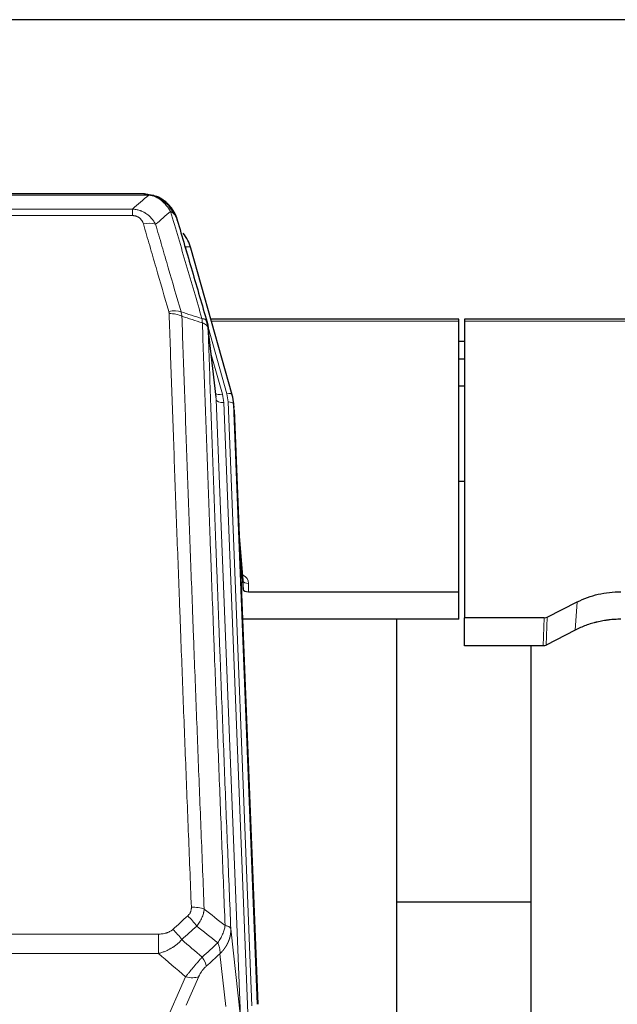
# Model space of a CAD drawing. Header units: inches. Extents: x 0 to 23760, y -13 to 16800.
# Tile 30 of 223: x 4409 to 4730, y 8070 to 8599. Entities that reach past the tile are written whole.
import ezdxf

# ---------------------------------------------------------------- set-up
doc = ezdxf.new("R2010")
doc.units = ezdxf.units.IN
doc.layers.add('254', color=7, linetype='Continuous', true_color=0xffffff)

msp = doc.modelspace()

# ---------------------------------------------------------------- linework, layer by layer
at = {"layer": '254', "color": 2, "linetype": 'Continuous', "lineweight": 25}
for p, q in [((5260.239, 8599.113), (4143.239, 8599.113)), ((4475.799, 8505.486), (4257.678, 8505.486)), ((4482.741, 8504.01), (4482.841, 8503.982)), ((4522.966, 8397.508), (4500.792, 8476.395)), ((4514.346, 8396.188), (4509.93, 8434.707)), ((4644.739, 8438.224), (4511.52, 8438.224)), ((4644.739, 8437.194), (4644.739, 8438.224)), ((4644.739, 8291.725), (4644.739, 8437.194)), ((4781.958, 8438.224), (4647.739, 8438.224)), ((4647.739, 8438.224), (4647.739, 8437.194)), ((4647.739, 8437.194), (4647.739, 8277.713)), ((4647.739, 8426.15), (4644.754, 8426.15)), ((4647.739, 8416.733), (4644.754, 8416.733)), ((4522.985, 8397.412), (4522.966, 8397.508)), ((4647.743, 8402.234), (4644.756, 8402.234)), ((4524.021, 8390.787), (4523.647, 8394.046)), ((4524.143, 8389.203), (4536.71, 8069.99)), ((4647.787, 8350.99), (4644.771, 8350.99)), ((4528.841, 8297.732), (4526.634, 8325.931)), ((4527.015, 8316.257), (4528.837, 8292.975)), ((4528.837, 8292.975), (4528.848, 8297.552)), ((4531.836, 8291.725), (4644.739, 8291.725)), ((4644.739, 8276.915), (4644.739, 8291.725)), ((4692.195, 8278.065), (4708.359, 8286.239)), ((4644.739, 8276.915), (4528.564, 8276.915)), ((4611.399, 8051.531), (4611.399, 8276.913)), ((4647.739, 8262.723), (4647.739, 8277.713)), ((4690.696, 8277.713), (4647.739, 8277.713)), ((4707.303, 8271.107), (4691.625, 8263.079)), ((4690.126, 8262.723), (4647.739, 8262.723)), ((4683.399, 8262.722), (4683.399, 8049.145)), ((4683.39, 8124.865), (4611.415, 8124.865))]:
    msp.add_line(p, q, dxfattribs=at)
at = {"layer": '254', "color": 110, "linetype": 'Continuous', "lineweight": 13}
for p, q in [((4478.141, 8504.824), (4255.336, 8504.824)), ((4482.841, 8503.982), (4482.91, 8503.825)), ((4264.067, 8497.356), (4469.41, 8497.356)), ((4469.41, 8493.822), (4264.067, 8493.822)), ((4469.41, 8497.356), (4469.41, 8493.822)), ((4502.63, 8460.157), (4497.904, 8476.968)), ((4644.739, 8437.194), (4511.807, 8437.194)), ((4781.671, 8437.194), (4647.739, 8437.194)), ((4520.078, 8398.082), (4510.005, 8433.916)), ((4514.436, 8395.015), (4510.059, 8433.195)), ((4511.705, 8419.227), (4517.731, 8397.789)), ((4527.502, 8063.121), (4514.436, 8395.015)), ((4531.348, 8065.207), (4518.428, 8393.388)), ((4533.554, 8069.104), (4520.775, 8393.681)), ((4524.143, 8389.203), (4523.769, 8392.461)), ((4523.769, 8392.461), (4536.464, 8069.997)), ((4528.848, 8297.552), (4526.641, 8325.739)), ((4531.846, 8296.141), (4531.836, 8291.725)), ((4708.359, 8286.239), (4707.303, 8271.107)), ((4690.126, 8262.723), (4690.696, 8277.713)), ((4692.195, 8278.065), (4691.625, 8263.079)), ((4250.153, 8107.727), (4483.325, 8107.727)), ((4483.325, 8107.727), (4483.325, 8097.295)), ((4522.255, 8110.527), (4527.502, 8063.121)), ((4483.325, 8097.295), (4250.153, 8097.295)), ((4519.587, 8068.741), (4516.44, 8097.176)), ((4505.013, 8084.925), (4498.238, 8069.495)), ((4482.796, 8050.256), (4497.952, 8084.776))]:
    msp.add_line(p, q, dxfattribs=at)
for centre, major_axis, ratio, start_param, end_param in [((4475.257, 8483.601), (9.598, 2.808), 0.562843, 0.6646512, 1.4076092), ((4497.904, 8475.583), (-2.888, -0.812), 0.4480327, 3.1416079, 4.5871119), ((4488.918, 8436.718), (9.604, 2.788), 0.5442898, 0.6684637, 1.414101), ((4489.106, 8435.545), (9.994, 0.345), 0.559112, 0.7940626, 1.551472), ((4517.731, 8399.636), (-3.851, -1.082), 0.4480327, 0.2500116, 1.4455193), ((4494.41, 8392.638), (-24.033, -0.038), 0.8858289, 3.1750594, 3.3842109), ((4520.078, 8396.697), (-2.888, -0.812), 0.4480327, 3.1416079, 4.5871119), ((4496.757, 8392.931), (-24.033, -0.038), 0.8858289, 3.1750594, 3.3842109), ((4518.428, 8395.235), (-3.997, -0.157), 0.4614673, 0.0341943, 1.5526308), ((4520.775, 8392.296), (-2.998, -0.118), 0.4614673, 3.175787, 4.6942235), ((4525.843, 8296.141), (-6.003, -0.046), 0.8757409, 3.1327535, 4.2284576), ((4531.846, 8297.595), (3, -0.007), 0.4848086, 3.1763596, 4.7135294), ((4501.064, 8117.818), (9.992, 0.404), 0.431453, 0.7935197, 1.5533391), ((4499.092, 8113.225), (-6.729, 7.397), 0.3051216, 4.2889758, 5.0360109), ((4491.083, 8105.932), (-6.736, 7.391), 0.3030979, 4.2875497, 5.03344), ((4502.039, 8096.545), (-6.719, 7.407), 0.3029797, 3.5431496, 4.2886573), ((4497.952, 8090.947), (9.156, -4.02), 0.5833249, 4.9631119, 5.806783)]:
    msp.add_ellipse(centre, major_axis=major_axis, ratio=ratio, start_param=start_param, end_param=end_param, dxfattribs=at)
at = {"layer": '254', "color": 2, "linetype": 'Continuous', "lineweight": 25}
for centre, major_axis, ratio, start_param, end_param in [((4474.597, 8470.381), (-27.014, -0.465), 0.8900028, 3.3708663, 3.7462667), ((4496.757, 8391.545), (-27.027, -0.37), 0.8864308, 3.1643526, 3.3735041), ((4531.836, 8293.019), (3, 0), 0.4313147, 3.1753737, 4.7125436), ((4690.693, 8280.342), (3, -0.011), 0.8761328, 4.7166989, 5.239903), ((4690.124, 8265.386), (3, -0.007), 0.8874311, 4.7150805, 5.2382846)]:
    msp.add_ellipse(centre, major_axis=major_axis, ratio=ratio, start_param=start_param, end_param=end_param, dxfattribs=at)
at = {"layer": '254', "color": 110, "linetype": 'Continuous', "lineweight": 13}
for points in [[(4469.41, 8497.356), (4472.338, 8499.842), (4475.248, 8502.332), (4478.141, 8504.824)], [(4489.904, 8496.104), (4487.23, 8493.782), (4484.541, 8491.461), (4481.837, 8489.142)], [(4495.515, 8442.145), (4499.263, 8440.926), (4503.011, 8439.71), (4506.758, 8438.495)], [(4495.515, 8442.145), (4495.627, 8441.761), (4495.815, 8440.982), (4495.933, 8440.18), (4495.973, 8439.773)], [(4506.97, 8436.204), (4503.305, 8437.392), (4499.639, 8438.581), (4495.973, 8439.773)], [(4491.083, 8110.202), (4493.753, 8112.645), (4496.422, 8115.085), (4499.092, 8117.524)], [(4507.947, 8121.175), (4511.7, 8118.224), (4515.45, 8115.268), (4519.199, 8112.308)], [(4503.915, 8112.057), (4501.243, 8109.622), (4498.572, 8107.185), (4495.901, 8104.746)], [(4515.334, 8103.062), (4511.53, 8106.065), (4507.723, 8109.063), (4503.915, 8112.057)], [(4495.901, 8104.746), (4499.548, 8101.615), (4503.196, 8098.485), (4506.847, 8095.356)], [(4506.847, 8095.356), (4509.676, 8097.927), (4512.505, 8100.495), (4515.334, 8103.062)], [(4497.952, 8084.776), (4493.073, 8088.947), (4488.197, 8093.12), (4483.325, 8097.295)], [(4516.44, 8097.176), (4513.993, 8094.96), (4511.547, 8092.743), (4509.1, 8090.524)]]:
    msp.add_open_spline(points, degree=3, dxfattribs=at)
at = {"layer": '254', "color": 2, "linetype": 'Continuous', "lineweight": 25}
for points, degree in [([(4475.599, 8505.484), (4476.216, 8505.488), (4476.839, 8505.458), (4477.465, 8505.393)], 3), ([(4486.352, 8501.928), (4484.706, 8503.149), (4482.839, 8503.983)], 2), ([(4509.936, 8434.626), (4509.186, 8437.457)], 1)]:
    msp.add_open_spline(points, degree=degree, dxfattribs=at)
for points, knots in [([(4475.599, 8505.484), (4475.673, 8505.486), (4475.747, 8505.486), (4476.043, 8505.486), (4476.265, 8505.477), (4476.692, 8505.442), (4476.898, 8505.416), (4477.15, 8505.37), (4477.211, 8505.357), (4477.271, 8505.344)], [0, 0, 0, 0, 0.125, 0.125, 0.5, 0.5, 0.875, 0.875, 1, 1, 1, 1]), ([(4477.271, 8505.344), (4478.681, 8505.255), (4480.118, 8504.949), (4481.988, 8504.247), (4482.452, 8504.048), (4482.91, 8503.825)], [0, 0, 0, 0, 0.75, 0.75, 1, 1, 1, 1]), ([(4480.743, 8504.74), (4480.823, 8504.716), (4480.902, 8504.691), (4481.575, 8504.479), (4482.163, 8504.26), (4482.741, 8504.01)], [0, 0, 0, 0, 0.1180686, 0.1180686, 1, 1, 1, 1]), ([(4482.91, 8503.825), (4483.138, 8503.713), (4483.366, 8503.596), (4484.267, 8503.103), (4484.927, 8502.681), (4486.196, 8501.743), (4486.806, 8501.227), (4487.578, 8500.484), (4487.767, 8500.294), (4487.953, 8500.099)], [0, 0, 0, 0, 0.125, 0.125, 0.5, 0.5, 0.875, 0.875, 1, 1, 1, 1]), ([(4486.428, 8501.872), (4487.074, 8501.39), (4487.69, 8500.864), (4488.498, 8500.078), (4488.721, 8499.849), (4488.939, 8499.614)], [0, 0, 0, 0, 0.7159091, 0.7159091, 1, 1, 1, 1]), ([(4489.369, 8499.047), (4489.347, 8499.091), (4489.324, 8499.136), (4489.245, 8499.27), (4489.183, 8499.361), (4489.057, 8499.505), (4489.001, 8499.561), (4488.939, 8499.614)], [0, 0, 0, 0, 0.2280377, 0.2280377, 0.6912151, 0.6912151, 1, 1, 1, 1]), ([(4488.939, 8499.614), (4489.374, 8499.145), (4489.784, 8498.654), (4491.313, 8496.618), (4492.209, 8494.929), (4492.822, 8493.19)], [0, 0, 0, 0, 0.25, 0.25, 1, 1, 1, 1]), ([(4489.429, 8498.912), (4489.44, 8498.899), (4489.464, 8498.873), (4489.499, 8498.833), (4489.534, 8498.792), (4489.57, 8498.751), (4489.606, 8498.709), (4489.643, 8498.666), (4489.68, 8498.623), (4489.717, 8498.579), (4489.755, 8498.534), (4489.793, 8498.488), (4489.831, 8498.442), (4489.87, 8498.394), (4489.909, 8498.347), (4489.949, 8498.298), (4489.988, 8498.249), (4490.028, 8498.199), (4490.069, 8498.148), (4490.11, 8498.096), (4490.151, 8498.044), (4490.192, 8497.991), (4490.234, 8497.937), (4490.276, 8497.882), (4490.318, 8497.827), (4490.36, 8497.771), (4490.403, 8497.714), (4490.446, 8497.656), (4490.489, 8497.597), (4490.532, 8497.538), (4490.576, 8497.478), (4490.62, 8497.417), (4490.664, 8497.355), (4490.708, 8497.292), (4490.753, 8497.229), (4490.797, 8497.164), (4490.842, 8497.099), (4490.887, 8497.033), (4490.932, 8496.966), (4490.977, 8496.899), (4491.023, 8496.83), (4491.068, 8496.761), (4491.114, 8496.691), (4491.16, 8496.62), (4491.206, 8496.548), (4491.252, 8496.475), (4491.298, 8496.401), (4491.344, 8496.327), (4491.39, 8496.251), (4491.436, 8496.175), (4491.482, 8496.098), (4491.528, 8496.02), (4491.575, 8495.941), (4491.621, 8495.861), (4491.667, 8495.78), (4491.713, 8495.699), (4491.76, 8495.616), (4491.806, 8495.532), (4491.852, 8495.448), (4491.898, 8495.363), (4491.944, 8495.276), (4491.989, 8495.189), (4492.035, 8495.101), (4492.081, 8495.012), (4492.126, 8494.922), (4492.171, 8494.831), (4492.217, 8494.739), (4492.262, 8494.647), (4492.306, 8494.553), (4492.351, 8494.458), (4492.395, 8494.363), (4492.44, 8494.266), (4492.483, 8494.168), (4492.527, 8494.07), (4492.571, 8493.97), (4492.614, 8493.87), (4492.656, 8493.769), (4492.699, 8493.666), (4492.741, 8493.563), (4492.783, 8493.459), (4492.825, 8493.353), (4492.866, 8493.247), (4492.906, 8493.14), (4492.947, 8493.032), (4492.987, 8492.923), (4493.026, 8492.813), (4493.065, 8492.701), (4493.104, 8492.589), (4493.142, 8492.476), (4493.18, 8492.362), (4493.217, 8492.247), (4493.253, 8492.131), (4493.289, 8492.015), (4493.325, 8491.897), (4493.36, 8491.778), (4493.394, 8491.658), (4493.428, 8491.537), (4493.45, 8491.456), (4493.461, 8491.415)], [0, 0, 0, 0, 0.0060657, 0.012223, 0.0184718, 0.0248123, 0.0312443, 0.0377679, 0.0443831, 0.0510899, 0.0578883, 0.0647782, 0.0717598, 0.0788329, 0.0859977, 0.093254, 0.1006019, 0.1080414, 0.1155725, 0.1231952, 0.1309095, 0.1387154, 0.1466129, 0.1546019, 0.1626826, 0.1708549, 0.1791188, 0.1874742, 0.1959213, 0.20446, 0.2130903, 0.2218121, 0.2306256, 0.2395307, 0.2485274, 0.2576156, 0.2667955, 0.276067, 0.2854301, 0.2948848, 0.3044311, 0.314069, 0.3237985, 0.3336196, 0.3435324, 0.3535367, 0.3636326, 0.3738202, 0.3840993, 0.3944701, 0.4049324, 0.4154864, 0.426132, 0.4368691, 0.4476979, 0.4586183, 0.4696303, 0.480734, 0.4919292, 0.503216, 0.5145945, 0.5260645, 0.5376262, 0.5492795, 0.5610244, 0.5728609, 0.584789, 0.5968087, 0.60892, 0.621123, 0.6334175, 0.6458037, 0.6582815, 0.6708509, 0.6835119, 0.6962645, 0.7091087, 0.7220445, 0.735072, 0.748191, 0.7614017, 0.774704, 0.7880979, 0.8015834, 0.8151605, 0.8288293, 0.8425896, 0.8564416, 0.8703852, 0.8844204, 0.8985472, 0.9127656, 0.9270756, 0.9414773, 0.9559705, 0.9705554, 0.9852319, 1, 1, 1, 1]), ([(4493.461, 8491.415), (4493.403, 8491.726), (4493.321, 8492.03), (4493.108, 8492.622), (4492.977, 8492.911), (4492.822, 8493.19)], [0, 0, 0, 0, 0.5, 0.5, 1, 1, 1, 1]), ([(4493.461, 8491.415), (4494.791, 8486.893), (4496.124, 8482.36), (4498.791, 8473.274), (4500.127, 8468.72), (4504.138, 8455.027), (4506.817, 8445.857), (4509.503, 8436.646)], [0, 0, 0, 0, 0.25, 0.25, 0.5, 0.5, 1, 1, 1, 1]), ([(4509.503, 8436.646), (4509.508, 8436.629), (4509.518, 8436.595), (4509.533, 8436.542), (4509.549, 8436.489), (4509.564, 8436.434), (4509.579, 8436.378), (4509.595, 8436.322), (4509.61, 8436.264), (4509.625, 8436.205), (4509.641, 8436.144), (4509.656, 8436.083), (4509.672, 8436.02), (4509.687, 8435.957), (4509.702, 8435.892), (4509.717, 8435.826), (4509.732, 8435.759), (4509.747, 8435.691), (4509.762, 8435.622), (4509.777, 8435.551), (4509.792, 8435.48), (4509.806, 8435.407), (4509.82, 8435.333), (4509.834, 8435.258), (4509.848, 8435.181), (4509.862, 8435.104), (4509.875, 8435.026), (4509.896, 8434.899), (4509.922, 8434.73), (4509.95, 8434.523), (4509.974, 8434.331), (4509.993, 8434.154), (4510.009, 8433.991), (4510.022, 8433.844), (4510.032, 8433.712), (4510.04, 8433.595), (4510.046, 8433.493), (4510.051, 8433.406), (4510.054, 8433.334), (4510.056, 8433.278), (4510.058, 8433.237), (4510.059, 8433.211), (4510.059, 8433.199), (4510.059, 8433.195)], [0, 0, 0, 0, 0.0155037, 0.0313049, 0.0474035, 0.0637997, 0.0804935, 0.097485, 0.1147743, 0.1323613, 0.1502462, 0.1684289, 0.1869096, 0.2056883, 0.224765, 0.2441397, 0.2638126, 0.2837835, 0.3040527, 0.32462, 0.3454856, 0.3666494, 0.3881116, 0.409872, 0.4319308, 0.454288, 0.4769435, 0.4998975, 0.5635611, 0.6228928, 0.6778927, 0.7285606, 0.7748966, 0.8169007, 0.8545729, 0.8879131, 0.9169214, 0.9415977, 0.9619421, 0.9779545, 0.989635, 0.9969835, 1, 1, 1, 1]), ([(4708.359, 8286.239), (4711.893, 8288.025), (4715.694, 8289.405), (4723.577, 8291.254), (4727.658, 8291.725), (4731.739, 8291.725)], [0, 0, 0, 0, 0.5, 0.5, 1, 1, 1, 1]), ([(4731.739, 8276.915), (4730.669, 8276.915), (4728.534, 8276.853), (4726.408, 8276.666), (4725.082, 8276.511), (4724.817, 8276.478), (4724.289, 8276.409), (4723.497, 8276.298), (4722.709, 8276.171), (4721.139, 8275.894), (4720.099, 8275.678), (4718.937, 8275.401), (4718.808, 8275.37), (4718.55, 8275.307), (4718.164, 8275.21), (4717.269, 8274.976), (4716.508, 8274.759), (4714.998, 8274.303), (4713.011, 8273.638), (4711.077, 8272.861), (4709.17, 8272.027), (4708.229, 8271.582), (4707.303, 8271.107)], [0, 0, 0, 0, 0.125, 0.25, 0.25, 0.28125, 0.28125, 0.3125, 0.375, 0.375, 0.5, 0.5, 0.515625, 0.515625, 0.53125, 0.5625, 0.625, 0.625, 0.75, 0.875, 0.875, 1, 1, 1, 1])]:
    msp.add_open_spline(points, degree=3, knots=knots, dxfattribs=at)
at = {"layer": '254', "color": 110, "linetype": 'Continuous', "lineweight": 13}
for points, knots in [([(4477.271, 8505.344), (4477.389, 8505.317), (4477.499, 8505.286), (4477.748, 8505.199), (4477.873, 8505.138), (4478.059, 8504.996), (4478.12, 8504.915), (4478.141, 8504.824)], [0, 0, 0, 0, 0.25, 0.25, 0.625, 0.625, 1, 1, 1, 1]), ([(4478.141, 8504.824), (4479.362, 8504.722), (4480.538, 8504.428), (4482.032, 8503.801), (4482.399, 8503.625), (4482.759, 8503.43)], [0, 0, 0, 0, 0.75, 0.75, 1, 1, 1, 1]), ([(4482.91, 8503.825), (4482.911, 8503.795), (4482.91, 8503.762), (4482.896, 8503.677), (4482.88, 8503.621), (4482.832, 8503.517), (4482.8, 8503.469), (4482.759, 8503.43)], [0, 0, 0, 0, 0.25, 0.25, 0.625, 0.625, 1, 1, 1, 1]), ([(4482.759, 8503.43), (4482.94, 8503.333), (4483.118, 8503.231), (4483.825, 8502.807), (4484.34, 8502.448), (4485.334, 8501.662), (4485.813, 8501.234), (4486.428, 8500.625), (4486.579, 8500.47), (4486.729, 8500.311)], [0, 0, 0, 0, 0.125, 0.125, 0.5, 0.5, 0.875, 0.875, 1, 1, 1, 1]), ([(4487.953, 8500.099), (4487.854, 8500.125), (4487.753, 8500.148), (4487.496, 8500.199), (4487.339, 8500.222), (4487.028, 8500.267), (4486.875, 8500.287), (4486.729, 8500.311)], [0, 0, 0, 0, 0.25, 0.25, 0.625, 0.625, 1, 1, 1, 1]), ([(4486.729, 8500.311), (4487.028, 8499.995), (4487.318, 8499.667), (4488.445, 8498.317), (4489.211, 8497.22), (4489.904, 8496.104)], [0, 0, 0, 0, 0.25, 0.25, 1, 1, 1, 1]), ([(4488.939, 8499.614), (4488.908, 8499.641), (4488.876, 8499.667), (4488.741, 8499.768), (4488.628, 8499.838), (4488.379, 8499.96), (4488.243, 8500.012), (4488.051, 8500.072), (4488.002, 8500.086), (4487.953, 8500.099)], [0, 0, 0, 0, 0.125, 0.125, 0.5, 0.5, 0.875, 0.875, 1, 1, 1, 1]), ([(4487.953, 8500.099), (4488.324, 8499.71), (4488.681, 8499.304), (4490.042, 8497.621), (4490.913, 8496.227), (4491.611, 8494.774)], [0, 0, 0, 0, 0.25, 0.25, 1, 1, 1, 1]), ([(4469.41, 8497.356), (4469.745, 8497.332), (4470.078, 8497.299), (4470.741, 8497.212), (4471.069, 8497.158), (4472.045, 8496.966), (4472.683, 8496.797), (4473.386, 8496.561), (4473.463, 8496.534), (4473.619, 8496.478), (4473.696, 8496.45), (4473.928, 8496.364), (4474.081, 8496.303), (4474.535, 8496.115), (4475.13, 8495.846), (4475.703, 8495.538), (4476.124, 8495.293), (4476.333, 8495.167), (4476.538, 8495.035), (4476.674, 8494.947), (4476.742, 8494.902), (4477.348, 8494.492), (4477.856, 8494.096), (4478.575, 8493.457), (4478.808, 8493.236), (4479.146, 8492.894), (4479.257, 8492.778), (4479.475, 8492.543), (4479.583, 8492.423), (4480.11, 8491.818), (4480.498, 8491.311), (4481.213, 8490.257), (4481.54, 8489.709), (4481.837, 8489.142)], [0, 0, 0, 0, 0.0625, 0.0625, 0.125, 0.125, 0.25, 0.25, 0.265625, 0.265625, 0.28125, 0.28125, 0.3125, 0.3125, 0.375, 0.4375, 0.4375, 0.46875, 0.484375, 0.484375, 0.5, 0.5, 0.625, 0.625, 0.6875, 0.6875, 0.71875, 0.71875, 0.75, 0.75, 0.875, 0.875, 1, 1, 1, 1]), ([(4469.41, 8493.822), (4469.593, 8493.822), (4469.775, 8493.816), (4470.139, 8493.79), (4470.319, 8493.77), (4470.674, 8493.717), (4470.85, 8493.683), (4471.196, 8493.601), (4471.367, 8493.552), (4471.578, 8493.482), (4471.62, 8493.468), (4471.704, 8493.438), (4471.828, 8493.391), (4471.95, 8493.341), (4472.188, 8493.236), (4472.496, 8493.083), (4472.783, 8492.905), (4472.957, 8492.785), (4472.991, 8492.761), (4473.059, 8492.712), (4473.093, 8492.687), (4473.193, 8492.61), (4473.258, 8492.558), (4473.447, 8492.399), (4473.566, 8492.289), (4473.793, 8492.061), (4473.9, 8491.943), (4474.103, 8491.7), (4474.199, 8491.575), (4474.312, 8491.415), (4474.334, 8491.382), (4474.378, 8491.317), (4474.399, 8491.285), (4474.463, 8491.186), (4474.504, 8491.12), (4474.623, 8490.921), (4474.696, 8490.786), (4474.833, 8490.514), (4474.897, 8490.376), (4475.073, 8489.959), (4475.173, 8489.675), (4475.257, 8489.387)], [0, 0, 0, 0, 0.0625, 0.0625, 0.125, 0.125, 0.1875, 0.1875, 0.25, 0.25, 0.265625, 0.265625, 0.28125, 0.3125, 0.3125, 0.375, 0.4375, 0.4375, 0.453125, 0.453125, 0.46875, 0.46875, 0.5, 0.5, 0.5625, 0.5625, 0.625, 0.625, 0.6875, 0.6875, 0.703125, 0.703125, 0.71875, 0.71875, 0.75, 0.75, 0.8125, 0.8125, 0.875, 0.875, 1, 1, 1, 1]), ([(4491.611, 8494.774), (4491.365, 8495.021), (4491.099, 8495.257), (4490.529, 8495.701), (4490.225, 8495.91), (4489.904, 8496.104)], [0, 0, 0, 0, 0.5, 0.5, 1, 1, 1, 1]), ([(4506.758, 8438.495), (4503.936, 8448.188), (4501.12, 8457.835), (4496.907, 8472.238), (4495.504, 8477.028), (4492.701, 8486.584), (4491.302, 8491.35), (4489.904, 8496.104)], [0, 0, 0, 0, 0.5, 0.5, 0.75, 0.75, 1, 1, 1, 1]), ([(4492.822, 8493.19), (4492.665, 8493.475), (4492.485, 8493.75), (4492.081, 8494.279), (4491.856, 8494.533), (4491.611, 8494.774)], [0, 0, 0, 0, 0.5, 0.5, 1, 1, 1, 1]), ([(4488.918, 8442.316), (4486.633, 8450.221), (4484.351, 8458.097), (4480.936, 8469.865), (4479.799, 8473.78), (4477.526, 8481.595), (4476.391, 8485.495), (4475.257, 8489.387)], [0, 0, 0, 0, 0.5, 0.5, 0.75, 0.75, 1, 1, 1, 1]), ([(4481.837, 8489.142), (4482.972, 8485.256), (4484.109, 8481.363), (4486.384, 8473.56), (4487.523, 8469.651), (4490.942, 8457.901), (4493.226, 8450.038), (4495.515, 8442.145)], [0, 0, 0, 0, 0.25, 0.25, 0.5, 0.5, 1, 1, 1, 1]), ([(4488.918, 8442.316), (4488.974, 8442.122), (4489.018, 8441.928), (4489.08, 8441.535), (4489.099, 8441.338), (4489.106, 8441.139)], [0, 0, 0, 0, 0.5, 0.5, 1, 1, 1, 1]), ([(4501.064, 8122.136), (4500.507, 8135.966), (4499.406, 8163.496), (4497.798, 8204.4), (4496.756, 8231.409), (4495.985, 8251.567), (4495.603, 8261.622), (4495.225, 8271.64), (4494.973, 8278.31), (4494.848, 8281.641), (4494.225, 8298.277), (4493.733, 8311.514), (4493.008, 8331.263), (4492.768, 8337.827), (4492.292, 8350.918), (4492.056, 8357.445), (4491.354, 8376.968), (4490.434, 8402.847), (4489.543, 8428.425), (4489.106, 8441.139)], [0, 0, 0, 0, 0.125, 0.25, 0.375, 0.375, 0.4375, 0.46875, 0.46875, 0.5, 0.5, 0.625, 0.625, 0.6875, 0.6875, 0.75, 0.75, 0.875, 1, 1, 1, 1]), ([(4495.973, 8439.773), (4496.412, 8427.075), (4497.303, 8401.53), (4498.225, 8375.683), (4498.928, 8356.185), (4499.164, 8349.667), (4499.641, 8336.593), (4499.881, 8330.037), (4500.607, 8310.312), (4501.099, 8297.092), (4501.723, 8280.478), (4501.849, 8277.151), (4502.1, 8270.489), (4502.479, 8260.484), (4502.862, 8250.442), (4503.634, 8230.309), (4504.677, 8203.335), (4506.287, 8162.483), (4507.389, 8134.988), (4507.947, 8121.175)], [0, 0, 0, 0, 0.125, 0.25, 0.25, 0.3125, 0.3125, 0.375, 0.375, 0.5, 0.5, 0.53125, 0.53125, 0.5625, 0.625, 0.625, 0.75, 0.875, 1, 1, 1, 1]), ([(4509.503, 8436.646), (4509.482, 8436.892), (4509.404, 8437.123), (4509.141, 8437.543), (4508.955, 8437.731), (4508.483, 8438.053), (4508.198, 8438.187), (4507.54, 8438.39), (4507.167, 8438.46), (4506.758, 8438.495)], [0, 0, 0, 0, 0.25, 0.25, 0.5, 0.5, 0.75, 0.75, 1, 1, 1, 1]), ([(4506.758, 8438.495), (4506.833, 8438.122), (4506.876, 8437.75), (4506.934, 8436.992), (4506.949, 8436.605), (4506.97, 8436.204)], [0, 0, 0, 0, 0.5, 0.5, 1, 1, 1, 1]), ([(4510.059, 8433.195), (4510.059, 8433.203), (4510.057, 8433.219), (4510.054, 8433.243), (4510.05, 8433.267), (4510.047, 8433.29), (4510.043, 8433.314), (4510.039, 8433.337), (4510.035, 8433.361), (4510.03, 8433.385), (4510.025, 8433.408), (4510.02, 8433.432), (4510.015, 8433.455), (4510.009, 8433.479), (4510.003, 8433.502), (4509.997, 8433.526), (4509.991, 8433.549), (4509.984, 8433.573), (4509.977, 8433.596), (4509.97, 8433.62), (4509.963, 8433.643), (4509.955, 8433.666), (4509.947, 8433.69), (4509.939, 8433.713), (4509.931, 8433.736), (4509.922, 8433.76), (4509.913, 8433.783), (4509.904, 8433.806), (4509.895, 8433.829), (4509.885, 8433.852), (4509.875, 8433.875), (4509.865, 8433.898), (4509.855, 8433.921), (4509.844, 8433.944), (4509.833, 8433.967), (4509.822, 8433.99), (4509.811, 8434.013), (4509.799, 8434.036), (4509.787, 8434.059), (4509.775, 8434.082), (4509.763, 8434.105), (4509.75, 8434.127), (4509.737, 8434.15), (4509.724, 8434.173), (4509.711, 8434.195), (4509.697, 8434.218), (4509.684, 8434.24), (4509.669, 8434.263), (4509.655, 8434.285), (4509.641, 8434.308), (4509.626, 8434.33), (4509.611, 8434.352), (4509.595, 8434.374), (4509.58, 8434.397), (4509.564, 8434.419), (4509.548, 8434.441), (4509.532, 8434.463), (4509.515, 8434.485), (4509.498, 8434.507), (4509.481, 8434.529), (4509.464, 8434.551), (4509.447, 8434.572), (4509.429, 8434.594), (4509.411, 8434.616), (4509.393, 8434.637), (4509.374, 8434.659), (4509.356, 8434.681), (4509.337, 8434.702), (4509.318, 8434.723), (4509.298, 8434.745), (4509.279, 8434.766), (4509.259, 8434.787), (4509.239, 8434.809), (4509.219, 8434.83), (4509.198, 8434.851), (4509.177, 8434.872), (4509.15, 8434.899), (4509.116, 8434.932), (4509.075, 8434.971), (4509.034, 8435.009), (4508.991, 8435.047), (4508.948, 8435.085), (4508.904, 8435.123), (4508.859, 8435.16), (4508.814, 8435.197), (4508.767, 8435.234), (4508.72, 8435.271), (4508.672, 8435.307), (4508.624, 8435.343), (4508.574, 8435.378), (4508.524, 8435.413), (4508.473, 8435.448), (4508.421, 8435.483), (4508.369, 8435.517), (4508.316, 8435.551), (4508.262, 8435.585), (4508.207, 8435.618), (4508.152, 8435.651), (4508.096, 8435.683), (4508.039, 8435.715), (4507.982, 8435.747), (4507.923, 8435.778), (4507.865, 8435.81), (4507.805, 8435.84), (4507.745, 8435.871), (4507.684, 8435.9), (4507.622, 8435.93), (4507.56, 8435.959), (4507.497, 8435.988), (4507.433, 8436.016), (4507.369, 8436.044), (4507.304, 8436.072), (4507.239, 8436.099), (4507.172, 8436.126), (4507.106, 8436.152), (4507.038, 8436.178), (4506.993, 8436.195), (4506.97, 8436.204)], [0, 0, 0, 0, 0.0066687, 0.0133374, 0.0200061, 0.0266746, 0.0333432, 0.0400116, 0.0466801, 0.0533484, 0.0600168, 0.066685, 0.0733532, 0.0800214, 0.0866895, 0.0933575, 0.1000255, 0.1066935, 0.1133614, 0.1200292, 0.126697, 0.1333647, 0.1400324, 0.1467001, 0.1533676, 0.1600352, 0.1667026, 0.1733701, 0.1800374, 0.1867047, 0.193372, 0.2000392, 0.2067064, 0.2133735, 0.2200405, 0.2267075, 0.2333745, 0.2400414, 0.2467082, 0.253375, 0.2600418, 0.2667085, 0.2733751, 0.2800417, 0.2867082, 0.2933747, 0.3000412, 0.3067075, 0.3133739, 0.3200401, 0.3267064, 0.3333725, 0.3400387, 0.3467047, 0.3533708, 0.3600367, 0.3667026, 0.3733685, 0.3800343, 0.3867001, 0.3933658, 0.4000315, 0.4066971, 0.4133626, 0.4200281, 0.4266936, 0.433359, 0.4400243, 0.4466896, 0.4533549, 0.4600201, 0.4666852, 0.4733503, 0.4800154, 0.4866804, 0.4933453, 0.5000102, 0.5125098, 0.5250093, 0.5375088, 0.5500082, 0.5625077, 0.5750071, 0.5875066, 0.600006, 0.6125054, 0.6250049, 0.6375043, 0.6500037, 0.6625032, 0.6750026, 0.6875021, 0.7000016, 0.7125011, 0.7250006, 0.7375001, 0.7499997, 0.7624993, 0.7749989, 0.7874985, 0.7999982, 0.812498, 0.8249977, 0.8374975, 0.8499974, 0.8624973, 0.8749972, 0.8874972, 0.8999973, 0.9124974, 0.9249976, 0.9374978, 0.9499981, 0.9624985, 0.9749989, 0.9874994, 1, 1, 1, 1]), ([(4519.199, 8112.308), (4518.628, 8126.361), (4517.5, 8154.331), (4515.855, 8195.883), (4514.789, 8223.314), (4514, 8243.787), (4513.609, 8253.998), (4513.157, 8265.867), (4512.965, 8270.944), (4512.837, 8274.326), (4512.773, 8276.016), (4512.454, 8284.462), (4512.075, 8294.569), (4511.637, 8306.313), (4511.45, 8311.335), (4511.326, 8314.681), (4511.264, 8316.353), (4510.708, 8331.39), (4509.735, 8357.965), (4508.324, 8397.358), (4507.416, 8423.308), (4506.97, 8436.204)], [0, 0, 0, 0, 0.125, 0.25, 0.375, 0.375, 0.4375, 0.46875, 0.484375, 0.484375, 0.5, 0.5, 0.5625, 0.59375, 0.609375, 0.609375, 0.625, 0.625, 0.75, 0.875, 1, 1, 1, 1]), ([(4510.059, 8433.195), (4510.504, 8420.348), (4511.41, 8394.497), (4512.817, 8355.253), (4513.787, 8328.779), (4514.342, 8313.8), (4514.403, 8312.135), (4514.527, 8308.801), (4514.713, 8303.798), (4515.15, 8292.099), (4515.528, 8282.03), (4515.846, 8273.616), (4515.91, 8271.933), (4516.038, 8268.563), (4516.23, 8263.505), (4516.68, 8251.681), (4517.07, 8241.509), (4517.856, 8221.114), (4518.92, 8193.786), (4520.56, 8152.392), (4521.685, 8124.527), (4522.255, 8110.527)], [0, 0, 0, 0, 0.125, 0.25, 0.375, 0.375, 0.390625, 0.390625, 0.40625, 0.4375, 0.5, 0.5, 0.515625, 0.515625, 0.53125, 0.5625, 0.625, 0.625, 0.75, 0.875, 1, 1, 1, 1]), ([(4501.064, 8122.136), (4501.073, 8121.922), (4501.07, 8121.709), (4501.053, 8121.443), (4501.049, 8121.39), (4501.039, 8121.283), (4501.034, 8121.23), (4501.015, 8121.071), (4500.999, 8120.966), (4500.944, 8120.652), (4500.895, 8120.445), (4500.775, 8120.038), (4500.703, 8119.838), (4500.577, 8119.541), (4500.532, 8119.443), (4500.459, 8119.297), (4500.435, 8119.249), (4500.383, 8119.152), (4500.357, 8119.105), (4500.222, 8118.868), (4500.104, 8118.685), (4499.848, 8118.332), (4499.71, 8118.162), (4499.415, 8117.834), (4499.258, 8117.676), (4499.092, 8117.524)], [0, 0, 0, 0, 0.125, 0.125, 0.15625, 0.15625, 0.1875, 0.1875, 0.25, 0.25, 0.375, 0.375, 0.5, 0.5, 0.5625, 0.5625, 0.59375, 0.59375, 0.625, 0.625, 0.75, 0.75, 0.875, 0.875, 1, 1, 1, 1]), ([(4507.947, 8121.175), (4507.911, 8120.781), (4507.858, 8120.387), (4507.77, 8119.892), (4507.751, 8119.793), (4507.711, 8119.595), (4507.691, 8119.496), (4507.625, 8119.199), (4507.577, 8119.002), (4507.42, 8118.411), (4507.179, 8117.627), (4506.871, 8116.851), (4506.615, 8116.272), (4506.503, 8116.031), (4506.385, 8115.791), (4506.337, 8115.695), (4506.312, 8115.647), (4506.239, 8115.504), (4506.189, 8115.409), (4505.935, 8114.934), (4505.717, 8114.56), (4505.251, 8113.825), (4504.757, 8113.102), (4504.205, 8112.401), (4503.915, 8112.057)], [0, 0, 0, 0, 0.125, 0.125, 0.15625, 0.15625, 0.1875, 0.1875, 0.25, 0.25, 0.375, 0.5, 0.5, 0.5625, 0.578125, 0.578125, 0.59375, 0.59375, 0.625, 0.625, 0.75, 0.75, 0.875, 1, 1, 1, 1]), ([(4519.199, 8112.308), (4519.071, 8111.563), (4518.892, 8110.8), (4518.435, 8109.256), (4518.158, 8108.474), (4517.67, 8107.3), (4517.495, 8106.909), (4517.123, 8106.128), (4516.926, 8105.739), (4516.299, 8104.577), (4515.837, 8103.811), (4515.334, 8103.062)], [0, 0, 0, 0, 0.25, 0.25, 0.5, 0.5, 0.625, 0.625, 0.75, 0.75, 1, 1, 1, 1]), ([(4522.255, 8110.527), (4522.225, 8110.731), (4522.135, 8110.926), (4521.912, 8111.201), (4521.823, 8111.289), (4521.617, 8111.458), (4521.5, 8111.539), (4521.239, 8111.692), (4521.095, 8111.765), (4520.78, 8111.901), (4520.61, 8111.964), (4520.246, 8112.08), (4520.052, 8112.133), (4519.642, 8112.229), (4519.426, 8112.271), (4519.199, 8112.308)], [0, 0, 0, 0, 0.25, 0.25, 0.375, 0.375, 0.5, 0.5, 0.625, 0.625, 0.75, 0.75, 0.875, 0.875, 1, 1, 1, 1]), ([(4491.083, 8110.202), (4490.958, 8110.087), (4490.828, 8109.977), (4490.627, 8109.818), (4490.558, 8109.766), (4490.421, 8109.664), (4490.351, 8109.614), (4489.998, 8109.372), (4489.704, 8109.197), (4489.094, 8108.878), (4488.778, 8108.735), (4488.371, 8108.575), (4488.288, 8108.544), (4488.124, 8108.484), (4488.041, 8108.455), (4487.793, 8108.371), (4487.626, 8108.319), (4487.125, 8108.174), (4486.788, 8108.093), (4486.108, 8107.955), (4485.766, 8107.9), (4485.076, 8107.812), (4484.729, 8107.78), (4484.03, 8107.737), (4483.679, 8107.727), (4483.325, 8107.727)], [0, 0, 0, 0, 0.0625, 0.0625, 0.09375, 0.09375, 0.125, 0.125, 0.25, 0.25, 0.375, 0.375, 0.40625, 0.40625, 0.4375, 0.4375, 0.5, 0.5, 0.625, 0.625, 0.75, 0.75, 0.875, 0.875, 1, 1, 1, 1]), ([(4522.255, 8110.527), (4522.255, 8110.507), (4522.257, 8110.467), (4522.259, 8110.408), (4522.26, 8110.348), (4522.262, 8110.288), (4522.263, 8110.229), (4522.264, 8110.169), (4522.264, 8110.109), (4522.265, 8110.05), (4522.265, 8109.99), (4522.265, 8109.93), (4522.265, 8109.871), (4522.264, 8109.811), (4522.263, 8109.751), (4522.262, 8109.692), (4522.261, 8109.632), (4522.26, 8109.573), (4522.258, 8109.513), (4522.256, 8109.454), (4522.254, 8109.394), (4522.252, 8109.335), (4522.249, 8109.275), (4522.246, 8109.216), (4522.243, 8109.156), (4522.24, 8109.097), (4522.236, 8109.038), (4522.233, 8108.978), (4522.229, 8108.919), (4522.224, 8108.86), (4522.22, 8108.801), (4522.215, 8108.741), (4522.21, 8108.682), (4522.205, 8108.623), (4522.2, 8108.564), (4522.194, 8108.505), (4522.188, 8108.446), (4522.182, 8108.386), (4522.176, 8108.327), (4522.17, 8108.268), (4522.163, 8108.209), (4522.156, 8108.151), (4522.149, 8108.092), (4522.142, 8108.033), (4522.134, 8107.974), (4522.126, 8107.915), (4522.118, 8107.856), (4522.11, 8107.798), (4522.101, 8107.739), (4522.093, 8107.68), (4522.084, 8107.622), (4522.075, 8107.563), (4522.065, 8107.505), (4522.056, 8107.446), (4522.046, 8107.388), (4522.036, 8107.329), (4522.026, 8107.271), (4522.015, 8107.213), (4522.005, 8107.154), (4521.994, 8107.096), (4521.983, 8107.038), (4521.971, 8106.98), (4521.96, 8106.922), (4521.948, 8106.864), (4521.936, 8106.806), (4521.924, 8106.748), (4521.912, 8106.69), (4521.899, 8106.632), (4521.886, 8106.574), (4521.873, 8106.517), (4521.86, 8106.459), (4521.847, 8106.401), (4521.833, 8106.344), (4521.819, 8106.286), (4521.805, 8106.229), (4521.791, 8106.171), (4521.777, 8106.114), (4521.762, 8106.057), (4521.747, 8105.999), (4521.732, 8105.942), (4521.717, 8105.885), (4521.701, 8105.828), (4521.686, 8105.771), (4521.67, 8105.714), (4521.654, 8105.657), (4521.637, 8105.6), (4521.621, 8105.543), (4521.604, 8105.487), (4521.587, 8105.43), (4521.57, 8105.373), (4521.553, 8105.317), (4521.536, 8105.26), (4521.518, 8105.204), (4521.5, 8105.148), (4521.482, 8105.091), (4521.464, 8105.035), (4521.445, 8104.979), (4521.427, 8104.923), (4521.408, 8104.867), (4521.389, 8104.811), (4521.37, 8104.755), (4521.35, 8104.699), (4521.331, 8104.643), (4521.311, 8104.588), (4521.291, 8104.532), (4521.271, 8104.477), (4521.25, 8104.421), (4521.23, 8104.366), (4521.209, 8104.311), (4521.188, 8104.255), (4521.167, 8104.2), (4521.146, 8104.145), (4521.124, 8104.09), (4521.102, 8104.035), (4521.081, 8103.98), (4521.059, 8103.925), (4521.036, 8103.871), (4521.014, 8103.816), (4520.991, 8103.761), (4520.969, 8103.707), (4520.946, 8103.652), (4520.922, 8103.598), (4520.899, 8103.544), (4520.876, 8103.49), (4520.852, 8103.436), (4520.828, 8103.382), (4520.804, 8103.328), (4520.78, 8103.274), (4520.756, 8103.22), (4520.731, 8103.166), (4520.706, 8103.113), (4520.681, 8103.059), (4520.656, 8103.006), (4520.631, 8102.952), (4520.606, 8102.899), (4520.58, 8102.846), (4520.554, 8102.793), (4520.528, 8102.74), (4520.502, 8102.687), (4520.476, 8102.634), (4520.449, 8102.581), (4520.423, 8102.528), (4520.396, 8102.476), (4520.369, 8102.423), (4520.342, 8102.371), (4520.315, 8102.319), (4520.287, 8102.266), (4520.26, 8102.214), (4520.232, 8102.162), (4520.204, 8102.11), (4520.176, 8102.058), (4520.147, 8102.007), (4520.119, 8101.955), (4520.09, 8101.903), (4520.062, 8101.852), (4520.033, 8101.8), (4520.004, 8101.749), (4519.974, 8101.698), (4519.945, 8101.647), (4519.915, 8101.595), (4519.886, 8101.544), (4519.856, 8101.494), (4519.826, 8101.443), (4519.796, 8101.392), (4519.765, 8101.342), (4519.735, 8101.291), (4519.704, 8101.241), (4519.673, 8101.19), (4519.643, 8101.14), (4519.611, 8101.09), (4519.58, 8101.04), (4519.549, 8100.99), (4519.517, 8100.94), (4519.486, 8100.891), (4519.454, 8100.841), (4519.422, 8100.792), (4519.39, 8100.742), (4519.357, 8100.693), (4519.325, 8100.644), (4519.292, 8100.595), (4519.26, 8100.546), (4519.227, 8100.497), (4519.194, 8100.448), (4519.161, 8100.399), (4519.127, 8100.351), (4519.094, 8100.302), (4519.06, 8100.254), (4519.027, 8100.205), (4518.993, 8100.157), (4518.959, 8100.109), (4518.925, 8100.061), (4518.89, 8100.013), (4518.856, 8099.965), (4518.821, 8099.918), (4518.787, 8099.87), (4518.752, 8099.823), (4518.717, 8099.775), (4518.682, 8099.728), (4518.647, 8099.681), (4518.611, 8099.634), (4518.576, 8099.587), (4518.54, 8099.54), (4518.504, 8099.493), (4518.469, 8099.447), (4518.433, 8099.4), (4518.397, 8099.354), (4518.36, 8099.308), (4518.324, 8099.261), (4518.287, 8099.215), (4518.251, 8099.169), (4518.214, 8099.123), (4518.177, 8099.078), (4518.14, 8099.032), (4518.103, 8098.986), (4518.066, 8098.941), (4518.028, 8098.896), (4517.991, 8098.851), (4517.953, 8098.805), (4517.915, 8098.76), (4517.878, 8098.716), (4517.84, 8098.671), (4517.801, 8098.626), (4517.763, 8098.582), (4517.725, 8098.537), (4517.686, 8098.493), (4517.648, 8098.449), (4517.609, 8098.405), (4517.57, 8098.361), (4517.531, 8098.317), (4517.492, 8098.273), (4517.453, 8098.229), (4517.414, 8098.186), (4517.375, 8098.142), (4517.335, 8098.099), (4517.296, 8098.056), (4517.256, 8098.013), (4517.216, 8097.97), (4517.176, 8097.927), (4517.136, 8097.884), (4517.096, 8097.842), (4517.056, 8097.799), (4517.015, 8097.757), (4516.975, 8097.715), (4516.934, 8097.672), (4516.894, 8097.63), (4516.853, 8097.588), (4516.812, 8097.547), (4516.771, 8097.505), (4516.73, 8097.463), (4516.689, 8097.422), (4516.648, 8097.381), (4516.606, 8097.339), (4516.565, 8097.298), (4516.523, 8097.257), (4516.482, 8097.216), (4516.454, 8097.189), (4516.44, 8097.176)], [0, 0, 0, 0, 0.0042303, 0.0084583, 0.0126838, 0.016907, 0.0211277, 0.0253461, 0.0295621, 0.0337757, 0.037987, 0.0421959, 0.0464023, 0.0506064, 0.0548082, 0.0590075, 0.0632045, 0.0673991, 0.0715913, 0.0757811, 0.0799686, 0.0841537, 0.0883364, 0.0925167, 0.0966947, 0.1008703, 0.1050435, 0.1092144, 0.1133829, 0.117549, 0.1217128, 0.1258741, 0.1300332, 0.1341898, 0.1383441, 0.1424961, 0.1466456, 0.1507929, 0.1549377, 0.1590802, 0.1632203, 0.1673581, 0.1714935, 0.1756266, 0.1797573, 0.1838856, 0.1880116, 0.1921352, 0.1962565, 0.2003755, 0.204492, 0.2086063, 0.2127182, 0.2168277, 0.2209349, 0.2250397, 0.2291422, 0.2332423, 0.2373401, 0.2414356, 0.2455287, 0.2496195, 0.2537079, 0.257794, 0.2618777, 0.2659591, 0.2700382, 0.2741149, 0.2781893, 0.2822614, 0.2863311, 0.2903985, 0.2944635, 0.2985262, 0.3025866, 0.3066447, 0.3107004, 0.3147538, 0.3188048, 0.3228536, 0.3269, 0.3309441, 0.3349858, 0.3390253, 0.3430624, 0.3470972, 0.3511296, 0.3551598, 0.3591876, 0.3632131, 0.3672363, 0.3712571, 0.3752757, 0.3792919, 0.3833058, 0.3873174, 0.3913267, 0.3953337, 0.3993384, 0.4033407, 0.4073408, 0.4113385, 0.4153339, 0.419327, 0.4233179, 0.4273064, 0.4312926, 0.4352765, 0.4392581, 0.4432373, 0.4472143, 0.451189, 0.4551614, 0.4591315, 0.4630993, 0.4670648, 0.471028, 0.4749889, 0.4789475, 0.4829038, 0.4868578, 0.4908095, 0.494759, 0.4987061, 0.502651, 0.5065936, 0.5105338, 0.5144718, 0.5184076, 0.522341, 0.5262721, 0.530201, 0.5341276, 0.5380519, 0.5419739, 0.5458936, 0.5498111, 0.5537262, 0.5576392, 0.5615498, 0.5654581, 0.5693642, 0.573268, 0.5771696, 0.5810688, 0.5849658, 0.5888606, 0.592753, 0.5966432, 0.6005311, 0.6044168, 0.6083002, 0.6121813, 0.6160602, 0.6199368, 0.6238111, 0.6276832, 0.6315531, 0.6354206, 0.6392859, 0.643149, 0.6470098, 0.6508684, 0.6547247, 0.6585787, 0.6624305, 0.66628, 0.6701273, 0.6739724, 0.6778152, 0.6816557, 0.685494, 0.6893301, 0.6931639, 0.6969955, 0.7008248, 0.7046519, 0.7084768, 0.7122994, 0.7161198, 0.7199379, 0.7237539, 0.7275675, 0.731379, 0.7351882, 0.7389952, 0.7427999, 0.7466024, 0.7504027, 0.7542008, 0.7579966, 0.7617902, 0.7655816, 0.7693708, 0.7731577, 0.7769424, 0.7807249, 0.7845052, 0.7882833, 0.7920591, 0.7958327, 0.7996042, 0.8033734, 0.8071403, 0.8109051, 0.8146677, 0.818428, 0.8221862, 0.8259421, 0.8296958, 0.8334474, 0.8371967, 0.8409438, 0.8446887, 0.8484314, 0.8521719, 0.8559102, 0.8596463, 0.8633802, 0.867112, 0.8708415, 0.8745688, 0.8782939, 0.8820169, 0.8857376, 0.8894562, 0.8931726, 0.8968867, 0.9005987, 0.9043086, 0.9080162, 0.9117216, 0.9154249, 0.919126, 0.9228249, 0.9265216, 0.9302161, 0.9339085, 0.9375987, 0.9412867, 0.9449725, 0.9486562, 0.9523377, 0.956017, 0.9596942, 0.9633691, 0.967042, 0.9707126, 0.9743811, 0.9780474, 0.9817116, 0.9853736, 0.9890334, 0.9926911, 0.9963466, 1, 1, 1, 1]), ([(4495.901, 8104.746), (4495.701, 8104.518), (4495.495, 8104.293), (4495.178, 8103.961), (4495.071, 8103.851), (4494.855, 8103.634), (4494.745, 8103.527), (4494.192, 8102.996), (4493.731, 8102.589), (4492.774, 8101.811), (4492.278, 8101.44), (4491.636, 8100.998), (4491.507, 8100.911), (4491.311, 8100.781), (4491.245, 8100.738), (4491.114, 8100.653), (4491.048, 8100.611), (4490.717, 8100.401), (4490.382, 8100.198), (4490.043, 8100.002), (4489.906, 8099.924), (4489.838, 8099.886), (4489.632, 8099.771), (4489.495, 8099.696), (4489.081, 8099.475), (4488.804, 8099.334), (4487.966, 8098.925), (4487.401, 8098.673), (4486.258, 8098.211), (4485.68, 8098), (4484.512, 8097.618), (4483.921, 8097.447), (4483.325, 8097.295)], [0, 0, 0, 0, 0.0625, 0.0625, 0.09375, 0.09375, 0.125, 0.125, 0.25, 0.25, 0.375, 0.375, 0.40625, 0.40625, 0.421875, 0.421875, 0.4375, 0.4375, 0.5, 0.515625, 0.515625, 0.53125, 0.53125, 0.5625, 0.5625, 0.625, 0.625, 0.75, 0.75, 0.875, 0.875, 1, 1, 1, 1]), ([(4515.334, 8103.062), (4515.441, 8102.778), (4515.541, 8102.496), (4515.729, 8101.939), (4515.816, 8101.664), (4515.975, 8101.121), (4516.047, 8100.854), (4516.176, 8100.33), (4516.233, 8100.074), (4516.329, 8099.573), (4516.369, 8099.328), (4516.432, 8098.854), (4516.454, 8098.624), (4516.495, 8097.959), (4516.486, 8097.548), (4516.44, 8097.176)], [0, 0, 0, 0, 0.125, 0.125, 0.25, 0.25, 0.375, 0.375, 0.5, 0.5, 0.625, 0.625, 0.75, 0.75, 1, 1, 1, 1]), ([(4506.847, 8095.356), (4506.463, 8094.917), (4505.693, 8094.033), (4504.917, 8093.134), (4504.333, 8092.453), (4504.138, 8092.226), (4503.894, 8091.94), (4503.845, 8091.882), (4503.748, 8091.768), (4503.602, 8091.596), (4503.456, 8091.425), (4502.972, 8090.855), (4502.588, 8090.401), (4501.829, 8089.498), (4501.454, 8089.049), (4500.989, 8088.49), (4500.896, 8088.378), (4500.712, 8088.156), (4500.437, 8087.824), (4500.167, 8087.497), (4499.633, 8086.847), (4499.285, 8086.422), (4498.775, 8085.796), (4498.607, 8085.589), (4498.359, 8085.281), (4498.276, 8085.179), (4498.113, 8084.977), (4498.032, 8084.876), (4497.952, 8084.776)], [0, 0, 0, 0, 0.125, 0.25, 0.25, 0.3125, 0.3125, 0.328125, 0.328125, 0.34375, 0.375, 0.375, 0.5, 0.5, 0.625, 0.625, 0.65625, 0.65625, 0.6875, 0.75, 0.75, 0.875, 0.875, 0.9375, 0.9375, 0.96875, 0.96875, 1, 1, 1, 1]), ([(4505.013, 8084.925), (4505.038, 8084.983), (4505.064, 8085.041), (4505.117, 8085.157), (4505.144, 8085.215), (4505.227, 8085.391), (4505.284, 8085.509), (4505.464, 8085.864), (4505.592, 8086.103), (4505.8, 8086.466), (4505.872, 8086.587), (4505.984, 8086.771), (4506.041, 8086.863), (4506.099, 8086.955), (4506.138, 8087.017), (4506.158, 8087.048), (4506.337, 8087.326), (4506.505, 8087.571), (4506.856, 8088.057), (4507.039, 8088.298), (4507.279, 8088.597), (4507.352, 8088.687), (4507.426, 8088.776), (4507.476, 8088.835), (4507.501, 8088.865), (4507.626, 8089.013), (4507.728, 8089.129), (4508.034, 8089.472), (4508.242, 8089.692), (4508.666, 8090.119), (4508.881, 8090.325), (4509.1, 8090.524)], [0, 0, 0, 0, 0.03125, 0.03125, 0.0625, 0.0625, 0.125, 0.125, 0.25, 0.25, 0.3125, 0.3125, 0.34375, 0.359375, 0.359375, 0.375, 0.375, 0.5, 0.5, 0.625, 0.625, 0.65625, 0.671875, 0.671875, 0.6875, 0.6875, 0.75, 0.75, 0.875, 0.875, 1, 1, 1, 1])]:
    msp.add_open_spline(points, degree=3, knots=knots, dxfattribs=at)

doc.saveas('drawing.dxf')
